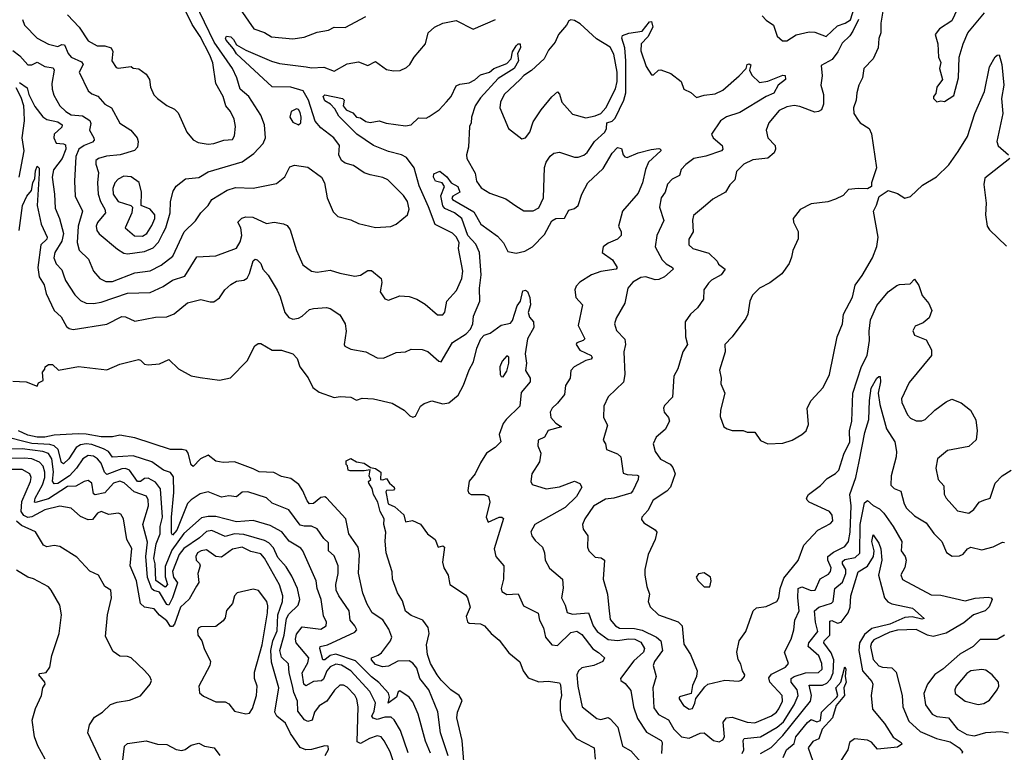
# Model space of a CAD drawing. Extents: x 1603745 to 1745082, y 385868 to 533966.
# Tile 240 of 256: x 1684201 to 1689444, y 416952 to 420854. Entities that reach past the tile are written whole.
import ezdxf

# ---------------------------------------------------------------- set-up
doc = ezdxf.new("R2010")
doc.units = 0

msp = doc.modelspace()

# ---------------------------------------------------------------- linework, layer by layer
at = {"layer": '0CON20XD'}
for points in [[(1684216.7, 420855), (1684226.3, 420825), (1684295, 420755.4), (1684355, 420724), (1684405, 420712), (1684425, 420721.5), (1684439.9, 420719.9), (1684459.2, 420675), (1684475, 420655.3), (1684530.1, 420630.1), (1684539.8, 420615), (1684518.2, 420575), (1684565.6, 420475), (1684585, 420458.5), (1684617.5, 420447.5), (1684653.7, 420403.7), (1684689.4, 420385), (1684735, 420303.1), (1684793.5, 420265), (1684826.4, 420225), (1684831.8, 420205), (1684828.9, 420175), (1684811.7, 420158.3), (1684736.2, 420135), (1684663.4, 420126.6), (1684621.2, 420115), (1684606.9, 420105), (1684607.1, 420085), (1684620.9, 420040.9), (1684614.7, 419985), (1684618.4, 419925), (1684630.7, 419885), (1684655.3, 419845), (1684658.8, 419825), (1684615.2, 419774.8), (1684608.6, 419755), (1684612.1, 419732.1), (1684624.5, 419714.5), (1684721.1, 419631.1), (1684755, 419610.9), (1684775, 419607.5), (1684865, 419619.6), (1684911, 419639), (1684940.5, 419669.5), (1684965, 419718.2), (1684978.9, 419745), (1685001.7, 419825), (1685004.1, 419885), (1685018.3, 419941.7), (1685035, 419967.5), (1685084.2, 420005.8), (1685155, 420013.8), (1685205, 420043.6), (1685385, 420097.1), (1685447.7, 420142.3), (1685497.3, 420195), (1685509.6, 420225), (1685503.8, 420295), (1685484.6, 420345), (1685421.8, 420445), (1685375.4, 420485), (1685357.2, 420545), (1685333.8, 420595), (1685236.5, 420735), (1685133.1, 420946.9)], [(1684455, 420879.4), (1684517.8, 420815), (1684565, 420741.4), (1684613.3, 420715), (1684655, 420714.2), (1684687.5, 420705), (1684697.5, 420685), (1684691.2, 420635), (1684715, 420600), (1684725, 420596.2), (1684794.1, 420604.1), (1684805, 420596.7), (1684835, 420592), (1684874.4, 420564.4), (1684892.5, 420535), (1684897.1, 420495), (1684915, 420454.2), (1684934.6, 420434.6), (1684985, 420397.5), (1685025, 420377.5), (1685045, 420358), (1685091.9, 420255), (1685125, 420213.5), (1685150.8, 420200.8), (1685205, 420191.2), (1685235.3, 420194.7), (1685287.3, 420212.7), (1685335, 420215.7), (1685345.5, 420235), (1685349.6, 420285), (1685342.7, 420325), (1685322.9, 420365), (1685297.9, 420395), (1685285.3, 420445), (1685245.5, 420515), (1685229, 420625), (1685213.2, 420665), (1685162.7, 420765), (1685119.3, 420829.3), (1685066.5, 420936.5)], [(1688808.1, 420965), (1688785.6, 420835), (1688786.7, 420785), (1688776.1, 420753.9), (1688772.3, 420705), (1688745, 420645.8), (1688696, 420595), (1688689.2, 420545), (1688670, 420505), (1688658.6, 420465), (1688655.6, 420425), (1688640, 420385), (1688642.9, 420355), (1688665, 420318.8), (1688675.7, 420305.7), (1688724.4, 420274.4), (1688736.8, 420246.8), (1688762.9, 420065), (1688736.7, 419985), (1688736.7, 419965), (1688715, 419953.3), (1688665.7, 419955.7), (1688615, 419949.4), (1688585, 419917.5), (1688545, 419898.6), (1688504.1, 419884.1), (1688415, 419873.8), (1688356.2, 419843.8), (1688320, 419795), (1688322, 419775), (1688345.6, 419725.6), (1688346.7, 419686.7), (1688318.6, 419625), (1688311.5, 419588.5), (1688298.6, 419555), (1688258.9, 419501.1), (1688195, 419452.1), (1688140.8, 419425), (1688103.9, 419386.1), (1688088.1, 419355), (1688078.2, 419285), (1688068.2, 419261.8), (1687994.5, 419165.5), (1687956, 419125), (1687958.1, 419085), (1687927, 418987), (1687935.5, 418945.5), (1687934.4, 418914.4), (1687955.6, 418865), (1687933.1, 418775), (1687931.2, 418741.2), (1687951.2, 418685), (1687967.5, 418675), (1687995, 418666), (1688054.1, 418665.9), (1688075, 418657.5), (1688115, 418656.9), (1688145, 418612.5), (1688185, 418594.2), (1688265, 418598.6), (1688315, 418614.4), (1688366, 418644), (1688388.1, 418665), (1688401.3, 418698.7), (1688393.3, 418785), (1688415.4, 418825), (1688478.5, 418895), (1688512.2, 418965), (1688554.5, 419165.5), (1688581.9, 419235), (1688587.3, 419285), (1688635, 419376), (1688650.1, 419439.9), (1688687.8, 419492.2), (1688741.5, 419585), (1688764.7, 419645.3), (1688772.1, 419695), (1688747.1, 419835), (1688763.8, 419866.2), (1688776.8, 419913.2), (1688825, 419943.8), (1688875, 419928), (1688914.4, 419904.4), (1688945, 419912.5), (1689007.7, 419972.3), (1689082.1, 420017.9), (1689148.2, 420081.8), (1689198.2, 420151.8), (1689248.3, 420231.7), (1689287.5, 420355), (1689338.4, 420471.6), (1689365, 420603.8), (1689395, 420656.2), (1689405, 420666.2), (1689416.4, 420666.4), (1689431.2, 420615), (1689441.9, 420505), (1689429.5, 420435), (1689436.2, 420355), (1689404.3, 420205), (1689411.8, 420181.8), (1689466.7, 420135)], [(1689205.6, 420935), (1689165, 420847.5), (1689098.8, 420805), (1689076.2, 420775), (1689090, 420725), (1689094.2, 420655), (1689105.9, 420625.9), (1689098.8, 420595), (1689114, 420535), (1689083.8, 420495), (1689079.3, 420460.7), (1689067.5, 420445), (1689067.5, 420435), (1689085, 420417.5), (1689105, 420422.5), (1689125, 420418.8), (1689175, 420450), (1689199.4, 420545), (1689204.2, 420654.2), (1689224.5, 420725.5), (1689250, 420785), (1689338.9, 420891.1)], [(1685375, 420910), (1685448, 420805), (1685505, 420785.7), (1685542.6, 420762.6), (1685655, 420752.2), (1685715, 420760.8), (1685785, 420787.3), (1685845, 420797.9), (1685875, 420814.5), (1685935, 420813.1), (1686045, 420872.1)], [(1688154.4, 420875), (1688175, 420851.4), (1688215.5, 420825.5), (1688235, 420766), (1688262.1, 420742.1), (1688285, 420741.1), (1688335.5, 420774.5), (1688405, 420790), (1688435, 420787.5), (1688495.3, 420764.7), (1688555, 420820.9), (1688596, 420835), (1688625, 420853.3), (1688644, 420916)], [(1684165, 420690.9), (1684201.3, 420661.3), (1684245, 420613.5), (1684265, 420613.8), (1684295, 420627.8), (1684335, 420605.4), (1684378.7, 420598.7), (1684384.3, 420585), (1684371.9, 420515), (1684373.3, 420485), (1684382.6, 420452.6), (1684414.2, 420395), (1684446.2, 420365), (1684475, 420347.9), (1684535, 420341.9), (1684575, 420316.8), (1684579.1, 420300.9), (1684573.5, 420265), (1684595.8, 420225.8), (1684597, 420213), (1684588.5, 420201.5), (1684545, 420184.3), (1684516.5, 420165), (1684499.3, 420125), (1684492.2, 419995), (1684496.9, 419915), (1684535.4, 419835), (1684512.4, 419755), (1684507, 419667), (1684517.1, 419627.1), (1684568.2, 419578.2), (1684594.4, 419515), (1684627.8, 419475), (1684660.1, 419460.1), (1684695, 419460.3), (1684815, 419505.9), (1684895, 419516.1), (1684955, 419547.5), (1685015.9, 419594.1), (1685076, 419724), (1685136.7, 419783.3), (1685165, 419825.8), (1685205.4, 419864.6), (1685225, 419895.8), (1685305, 419947.1), (1685349.4, 419960.6), (1685445, 419957.5), (1685568.8, 419981.2), (1685612.4, 420017.6), (1685640.2, 420069.8), (1685665, 420079.5), (1685735, 420068.8), (1685808.6, 420015), (1685824.2, 419985), (1685837.5, 419905), (1685870.6, 419830.6), (1685895, 419805.7), (1685965, 419788.2), (1686005, 419768.8), (1686095, 419748.2), (1686177.4, 419752.6), (1686205.4, 419764.6), (1686265.2, 419814.8), (1686275.2, 419845), (1686266.7, 419885), (1686245, 419918.2), (1686161.4, 420001.4), (1686135, 420014.1), (1686067.7, 420027.7), (1686035, 420039.4), (1685978.3, 420078.3), (1685935, 420090.6), (1685914.2, 420105), (1685901.1, 420135), (1685904.5, 420185), (1685874.5, 420225), (1685805, 420278.8), (1685775, 420313.2), (1685739, 420425), (1685711, 420475), (1685645, 420495.5), (1685545, 420496.9), (1685355, 420673.2), (1685339.8, 420699.8), (1685300.3, 420745), (1685296.8, 420755), (1685303.1, 420766.9), (1685325, 420763.2), (1685339.6, 420749.6), (1685355, 420720.5), (1685405, 420691.8), (1685542.6, 420632.6), (1685585, 420620.4), (1685726.7, 420603.3), (1685755, 420598.6), (1685821.4, 420601.4), (1685875, 420580), (1685945, 420619.3), (1686005, 420629.1), (1686055, 420610.8), (1686095, 420632), (1686155, 420589.2), (1686191.7, 420581.7), (1686226.8, 420583.2), (1686260.9, 420599.1), (1686278, 420615), (1686300.8, 420655), (1686361.5, 420725), (1686376.9, 420785), (1686410, 420815), (1686455, 420835.7), (1686525, 420849.2), (1686615.8, 420804.2), (1686735, 420855.7)], [(1684199.9, 420519.9), (1684241.8, 420491.8), (1684250.3, 420455), (1684281.3, 420391.3), (1684325, 420336), (1684345, 420323), (1684405, 420310.5), (1684426.5, 420295), (1684425, 420281.8), (1684385.4, 420245), (1684382.3, 420225), (1684396.2, 420196.2), (1684435, 420193.5), (1684445, 420186.9), (1684447, 420165), (1684427.3, 420115), (1684380.4, 420055), (1684374, 420015), (1684386.9, 419925), (1684389.8, 419849.8), (1684412.7, 419795), (1684434, 419715), (1684424.9, 419675.1), (1684389.1, 419615), (1684383.2, 419585), (1684395, 419553.1), (1684425, 419522.5), (1684435, 419496), (1684444.8, 419464.8), (1684495, 419388.9), (1684525, 419359.1), (1684555, 419343.9), (1684595, 419342), (1684635, 419349.7), (1684775, 419396.7), (1684895, 419401.4), (1684965, 419432.3), (1685015, 419467.5), (1685081.2, 419488.8), (1685145, 419591.4), (1685245, 419596.9), (1685355, 419637.8), (1685375, 419670.8), (1685383.5, 419705), (1685378.3, 419745), (1685363.5, 419775), (1685383.8, 419796.2), (1685405, 419803.8), (1685441.8, 419801.8), (1685515, 419769.3), (1685556.2, 419776.2), (1685605, 419767.1), (1685625, 419757.3), (1685640.9, 419735), (1685674.2, 419624.2), (1685708.3, 419548.3), (1685754.5, 419514.5), (1685785, 419510), (1685855, 419520.8), (1685905, 419503.3), (1685985, 419488.9), (1686015, 419494.3), (1686055, 419517.5), (1686075, 419518), (1686126, 419475), (1686128.6, 419455), (1686120.8, 419405), (1686145, 419366.7), (1686165, 419360), (1686225, 419382.5), (1686275, 419380), (1686315, 419366), (1686359.8, 419339.8), (1686425, 419282.5), (1686455, 419282), (1686464.3, 419295.7), (1686475.3, 419354.7), (1686527.4, 419412.6), (1686556.1, 419476.1), (1686560, 419515), (1686538, 419635), (1686540.8, 419665), (1686526.2, 419695), (1686505, 419716.6), (1686412.5, 419762.5), (1686377.7, 419857.7), (1686328.8, 419968.8), (1686301.4, 420065), (1686259.9, 420119.9), (1686234.8, 420134.8), (1686165, 420151.4), (1686085, 420183.9), (1685996.7, 420245), (1685900.1, 420340.1), (1685879.2, 420379.2), (1685856.2, 420405), (1685825, 420421.8), (1685816.5, 420445), (1685826.6, 420453.4), (1685920.6, 420435), (1685929.2, 420425), (1685923.6, 420395), (1685940, 420375), (1685975, 420357.5), (1685995, 420335.9), (1686015, 420331.1), (1686045, 420311.8), (1686066.9, 420306.9), (1686115, 420315.8), (1686152.6, 420302.6), (1686255, 420288.5), (1686286, 420295), (1686325, 420330.8), (1686365, 420330), (1686382, 420338), (1686435, 420373.5), (1686473.9, 420416.1), (1686499.2, 420445), (1686525, 420502.7), (1686545, 420511.5), (1686595, 420518.5), (1686625, 420534.7), (1686655, 420561.3), (1686702.5, 420575), (1686726.2, 420593.8), (1686795, 420620.5), (1686817.5, 420645), (1686825, 420682.5), (1686844.2, 420715), (1686855, 420725.4), (1686866.1, 420726.1), (1686867.5, 420705), (1686851.3, 420675), (1686856.6, 420635), (1686833.6, 420595), (1686748.1, 420541.9), (1686655, 420438.4), (1686626.5, 420395), (1686606.9, 420335), (1686605.5, 420305), (1686595.6, 420285), (1686590, 420175), (1686579.6, 420135), (1686582.5, 420115), (1686627, 420037), (1686634.2, 419994.2), (1686657.9, 419957.9), (1686705, 419930), (1686789.9, 419899.9), (1686843.5, 419863.5), (1686885.4, 419835.4), (1686935, 419835.3), (1686965, 419852.2), (1686990.8, 419905), (1686995, 420066.7), (1687004.1, 420095.9), (1687025, 420127.5), (1687045, 420143.1), (1687075, 420148.6), (1687155, 420121.5), (1687175, 420121.5), (1687205, 420132.2), (1687222.8, 420147.2), (1687262.2, 420205), (1687316.5, 420255), (1687326.5, 420275), (1687328.2, 420305), (1687355, 420313.6), (1687371.1, 420328.9), (1687417.6, 420425), (1687428, 420465), (1687428.3, 420635), (1687422.4, 420705), (1687406.5, 420755), (1687410.6, 420769.4), (1687445, 420782.8), (1687515, 420793.1), (1687555, 420843.3), (1687565, 420844.4), (1687573.2, 420815), (1687546.2, 420763.8), (1687510.4, 420725), (1687507.6, 420687.6), (1687537.3, 420605), (1687565, 420560), (1687575, 420560), (1687603.3, 420585), (1687615, 420587.5), (1687667.9, 420567.9), (1687723.3, 420525), (1687737.5, 420485), (1687775, 420466), (1687805, 420439.2), (1687845, 420451.8), (1687905, 420458.7), (1687945, 420478.2), (1688032.5, 420555), (1688070, 420595), (1688074.6, 420615), (1688085, 420620), (1688093.5, 420613.5), (1688087.3, 420585), (1688099.3, 420559.3), (1688139.6, 420519.6), (1688185, 420527.6), (1688265, 420558.9), (1688276.8, 420556.8), (1688279.4, 420535), (1688240, 420505), (1688216.4, 420463.6), (1688175, 420444.7), (1688035, 420359.5), (1687965, 420336.8), (1687933.3, 420315), (1687884.7, 420244.7), (1687893.3, 420225), (1687941.8, 420185)], [(1686875, 420220), (1686895, 420224.2), (1686917.5, 420255), (1686935, 420310), (1686977.1, 420375), (1687035, 420444.2), (1687065, 420470), (1687075, 420457.5), (1687088.2, 420415), (1687145, 420350.4), (1687215, 420331.8), (1687265, 420341.9), (1687295.3, 420355), (1687322.9, 420385), (1687374.3, 420485.7), (1687383.2, 420525), (1687382.8, 420575), (1687365, 420670), (1687345, 420707.5), (1687271.7, 420751.7), (1687185, 420831.4), (1687155, 420850), (1687135, 420854), (1687125, 420848.8), (1687112.5, 420825), (1687070, 420775), (1687052.2, 420735), (1687017.6, 420692.4), (1686992.9, 420645), (1686926.7, 420583.3), (1686885, 420557.6), (1686866.1, 420535), (1686781.6, 420455), (1686761.2, 420415), (1686757.1, 420385), (1686804.6, 420274.6), (1686875, 420220)], [(1688667.6, 420855), (1688637.6, 420792.4), (1688621.9, 420768.1), (1688580.4, 420729.6), (1688557, 420683), (1688527, 420643), (1688469.4, 420610.6), (1688474.1, 420555), (1688467.3, 420505), (1688481.4, 420455), (1688481.5, 420405), (1688470, 420375), (1688455, 420364.7), (1688435, 420361.8), (1688355, 420392.1), (1688325, 420396.7), (1688285, 420389.6), (1688245, 420369.7), (1688189.6, 420305), (1688175.4, 420265), (1688184.4, 420225), (1688224.5, 420185), (1688226.2, 420165), (1688217.9, 420145), (1688185, 420117.5), (1688105, 420107), (1688056.5, 420085), (1688017.8, 420045), (1688008.3, 420001.7), (1687982.9, 419975), (1687960, 419935), (1687891.9, 419898.1), (1687852.5, 419865), (1687788.7, 419811.3), (1687783.1, 419786.9), (1687786.7, 419725), (1687763.6, 419685), (1687764.5, 419655), (1687786, 419635), (1687870, 419610), (1687915, 419567.5), (1687922, 419552), (1687956.7, 419525), (1687936.7, 419495), (1687885, 419466.9), (1687868.6, 419451.4), (1687844.4, 419415), (1687841.4, 419365), (1687810.3, 419319.7), (1687772.5, 419285), (1687744.2, 419245), (1687745.5, 419165), (1687757.5, 419125), (1687731.8, 419085), (1687704.6, 418995.4), (1687683.8, 418956.2), (1687676.2, 418843.8), (1687635, 418800), (1687629.4, 418785), (1687633.3, 418763.3), (1687655.6, 418735), (1687660.6, 418715), (1687638.3, 418671.7), (1687589.7, 418630.3), (1687574.4, 418595), (1687584.4, 418555), (1687613.2, 418513.2), (1687665, 418486.7), (1687679.6, 418469.6), (1687691.4, 418435), (1687665.7, 418365), (1687647.2, 418342.8), (1687574, 418295), (1687545, 418240), (1687514, 418205), (1687512.7, 418192.7), (1687523.8, 418175), (1687585, 418137.5), (1687594, 418125), (1687585.4, 418084.6), (1687547.1, 418005), (1687529.1, 417925), (1687529.6, 417895), (1687540.4, 417835), (1687555.4, 417795), (1687547.9, 417755), (1687557.4, 417727.4), (1687603.3, 417683.3), (1687706.8, 417646.8), (1687729.1, 417625), (1687737.9, 417527.9), (1687773, 417473), (1687808.8, 417385), (1687804, 417355), (1687783, 417307), (1687776.7, 417265), (1687720.5, 417249.5), (1687712.5, 417245), (1687713.3, 417236.7), (1687735, 417201.9), (1687765, 417180.8), (1687783.9, 417186.1), (1687795.7, 417214.3), (1687801.4, 417238.6), (1687848.9, 417301.1), (1687865.5, 417314.5), (1687955, 417335.7), (1688028.9, 417331.1), (1688044.2, 417335.8), (1688060, 417355), (1688062.5, 417365), (1688050, 417385), (1688041.7, 417421.7), (1688026.1, 417446.1), (1688020, 417485), (1688031.4, 417545), (1688066.9, 417595), (1688105.8, 417705), (1688125, 417720.8), (1688175, 417729.2), (1688232.5, 417755), (1688242.9, 417775), (1688250.8, 417825), (1688270.1, 417879.9), (1688346.4, 417973.6), (1688376.7, 418055), (1688451.2, 418135), (1688518.7, 418171.3), (1688530, 418185), (1688526.7, 418215), (1688512.5, 418235), (1688405, 418284.4), (1688394.2, 418295), (1688390.8, 418305), (1688402, 418325), (1688465, 418373.9), (1688500.2, 418409.8), (1688545, 418436.5), (1688563.3, 418455), (1688589.3, 418540.7), (1688621.1, 418605), (1688618.8, 418665), (1688632.7, 418715), (1688636.6, 418865), (1688683.8, 419006.2), (1688712.9, 419065), (1688725.2, 419145), (1688723.9, 419195), (1688731.6, 419255), (1688765, 419332.5), (1688825, 419404.4), (1688871.7, 419438.3), (1688885.5, 419444.5), (1688942.3, 419447.7), (1688965, 419472.5), (1688988.2, 419438.2), (1689006.5, 419385), (1689042.8, 419342.8), (1689058.1, 419305), (1689043.4, 419266.6), (1689011.2, 419238.8), (1688968.3, 419221.7), (1688956.7, 419196.7)], [(1684197.5, 420015), (1684225.6, 420155), (1684214.8, 420225), (1684226, 420316), (1684224.9, 420365.1), (1684223.9, 420395), (1684209.6, 420439.6), (1684182.1, 420492.1)], [(1685685, 420293.5), (1685698.8, 420305), (1685700.6, 420335), (1685695, 420360.8), (1685685, 420375.6), (1685675, 420378.9), (1685647.5, 420365), (1685639.4, 420335), (1685655, 420308.6), (1685685, 420293.5)], [(1684199, 419731), (1684215.7, 419865), (1684239.4, 419915), (1684263.8, 419945), (1684270.9, 419985), (1684282.1, 420007.9), (1684285, 420050), (1684295, 420073.8), (1684304.1, 420064.1), (1684305.3, 420035.3), (1684293.3, 419865), (1684315.8, 419765), (1684348.2, 419695), (1684345.2, 419684.8), (1684313.1, 419655), (1684297, 419535), (1684304.3, 419485), (1684331.7, 419441.7), (1684341.7, 419395), (1684385, 419304.4), (1684422.1, 419272.1), (1684450.2, 419220.2), (1684465, 419208.6), (1684485, 419204.3), (1684665, 419232.7), (1684745, 419273.2), (1684765, 419271.2), (1684815, 419248.5), (1684925, 419270.5), (1684985, 419271.2), (1685023, 419287), (1685095, 419346.9), (1685165, 419364.4), (1685215, 419350.6), (1685235, 419351.9), (1685265, 419372.9), (1685293.6, 419415), (1685325, 419442.9), (1685355, 419461.9), (1685395, 419467.5), (1685412, 419478), (1685425, 419502.5), (1685445, 419570.5), (1685455, 419579.5), (1685465.2, 419575.2), (1685485.3, 419555), (1685496.2, 419526.2), (1685525, 419494), (1685572.9, 419412.9), (1685588.8, 419378.8), (1685612.9, 419295), (1685635, 419267.8), (1685655, 419259.6), (1685686.2, 419265), (1685705.7, 419275), (1685745, 419310.8), (1685765, 419316.2), (1685835, 419321.4), (1685855, 419315.8), (1685905, 419282), (1685934, 419235), (1685939.4, 419195), (1685928.8, 419125), (1685932.5, 419115), (1685965, 419099.2), (1686045, 419085.7), (1686103.8, 419053.8), (1686137.8, 419052.2), (1686205, 419081.4), (1686255, 419084.2), (1686285, 419099.2), (1686345, 419098), (1686375, 419086.2), (1686433.3, 419035), (1686445, 419031.2), (1686506.1, 419135), (1686578.6, 419181.4), (1686602.1, 419205), (1686613.9, 419235), (1686617.8, 419275), (1686651.6, 419355), (1686649.2, 419425), (1686658.1, 419495), (1686649, 419615), (1686629.1, 419659.1), (1686587.7, 419705), (1686555, 419794.5), (1686516.5, 419825), (1686465, 419849.2), (1686453.6, 419863.6), (1686444.1, 419915.9), (1686463.8, 419965), (1686450, 419985), (1686414.3, 419994.3), (1686404.2, 420015), (1686405.9, 420034.1), (1686437.7, 420047.7), (1686475, 420017.8), (1686498.5, 419985), (1686534.8, 419965), (1686545.2, 419934.8), (1686507.8, 419915), (1686501.5, 419905), (1686505, 419896.2), (1686620.1, 419830.1), (1686656, 419765), (1686745, 419701.8), (1686777.5, 419665), (1686800.3, 419620.3), (1686845, 419611.2), (1686890.6, 419620.6), (1686932.2, 419645), (1686995, 419710.6), (1687035, 419783.5), (1687055, 419795.4), (1687102.5, 419797.5), (1687125, 419839.2), (1687155, 419848.9), (1687174.7, 419865.3), (1687194.2, 419925), (1687226.8, 419985), (1687308.7, 420061.3), (1687355, 420143.8), (1687385, 420173.3), (1687405, 420167.5), (1687414.2, 420134.2), (1687423.1, 420123.1), (1687435, 420120), (1687495, 420144.5), (1687562.7, 420162.7), (1687605, 420167.8), (1687613.3, 420165), (1687614.2, 420155), (1687550, 420095), (1687533, 420057), (1687517.3, 419985), (1687495, 419930.5), (1687410.3, 419835), (1687388.8, 419755), (1687403.9, 419723.9), (1687403.8, 419705), (1687384.8, 419685.2), (1687335, 419664.7), (1687307.1, 419645), (1687303.1, 419615), (1687358, 419575), (1687382, 419535), (1687376.7, 419525), (1687295, 419512.5), (1687245.6, 419494.4), (1687183.6, 419456.4), (1687164.8, 419435.2), (1687157.2, 419415), (1687162.7, 419375), (1687197.8, 419335), (1687174.5, 419224.5), (1687210.8, 419155), (1687201.9, 419145), (1687167.4, 419132.6), (1687163.5, 419125), (1687183.4, 419093.4), (1687244.2, 419065), (1687250, 419055), (1687243.5, 419046.5), (1687215, 419039.1), (1687152.9, 419005), (1687135.6, 418985), (1687132.2, 418945), (1687107.8, 418905), (1687101.7, 418858.3), (1687065, 418810.8), (1687036, 418785), (1687025.5, 418764.5), (1687028.9, 418735), (1687055, 418705.4), (1687085.5, 418685), (1687015, 418665.4), (1686995, 418631.1), (1686962.5, 418615), (1686960.6, 418585), (1686976.7, 418545), (1686969.3, 418499.3), (1686928.8, 418435), (1686922, 418395), (1686929.2, 418379.2), (1687005, 418355.4), (1687075, 418366.7), (1687155, 418395.5), (1687184.1, 418384.1), (1687193.8, 418365), (1687165.5, 418315), (1687105, 418256), (1686944, 418165), (1686923.4, 418126.6), (1686928.6, 418105), (1686945, 418080), (1686984.6, 418044.6), (1686995.5, 418015), (1686999.4, 417975), (1687022.4, 417932.4), (1687090.5, 417875), (1687094.6, 417825.4), (1687086.7, 417775), (1687105.8, 417735.8), (1687116.2, 417696.2), (1687145, 417687), (1687230.6, 417695), (1687255.2, 417625), (1687276.1, 417595), (1687335, 417553.5), (1687385, 417547.6), (1687445, 417556.9), (1687476.7, 417555), (1687508.2, 417538.2), (1687528.2, 417505), (1687522.5, 417485), (1687471.5, 417438.5), (1687400, 417345), (1687401.2, 417335), (1687425, 417318), (1687455, 417281.2), (1687470, 417195), (1687491.2, 417131.2), (1687539.2, 417059.2), (1687616.9, 417015), (1687621.5, 417005), (1687617.9, 416945)], [(1687941.8, 420185), (1687945.6, 420165), (1687937.1, 420155), (1687855, 420127), (1687790, 420115), (1687747.3, 420082.7), (1687723.8, 420056.2), (1687714.2, 420025), (1687675, 420005.6), (1687651.1, 419978.9), (1687638.5, 419935), (1687617.1, 419905), (1687607.5, 419855), (1687631.6, 419785), (1687592.9, 419705), (1687585.5, 419645), (1687622.8, 419575), (1687644, 419554), (1687676.9, 419535), (1687680, 419525), (1687635.2, 419484.8), (1687605, 419471), (1687585, 419469), (1687535, 419484.5), (1687508.1, 419481.9), (1687465, 419455.4), (1687439.5, 419425), (1687423.8, 419345), (1687377.5, 419265), (1687369.1, 419235), (1687379.2, 419199.2), (1687422.9, 419152.9), (1687426, 419125), (1687418, 419085), (1687423.3, 418965), (1687416, 418924), (1687334.7, 418845.3), (1687311.1, 418795), (1687308.9, 418735), (1687331.8, 418695), (1687308.6, 418615), (1687320.6, 418595), (1687325.7, 418565), (1687385, 418541.5), (1687401.5, 418525), (1687415, 418438), (1687435, 418430.8), (1687488.4, 418428.4), (1687495.4, 418425), (1687494.3, 418405), (1687466.1, 418343.9), (1687455, 418332.7), (1687365, 418305.8), (1687320.1, 418299.9), (1687256.9, 418263.1), (1687209.6, 418195), (1687198.5, 418165), (1687200.8, 418140.8), (1687225.4, 418105), (1687225.3, 418045.3), (1687231.9, 418025), (1687265, 417990.5), (1687297.9, 417987.9), (1687315.6, 417975.6), (1687307.1, 417875), (1687331.4, 417795), (1687337.8, 417722.2), (1687345, 417660), (1687373.1, 417625), (1687395, 417613.6), (1687475, 417611.7), (1687515, 417602.3), (1687591.2, 417565), (1687614.3, 417545), (1687624, 417495), (1687580.8, 417435), (1687573.6, 417415), (1687590.4, 417355), (1687571.6, 417295), (1687578.2, 417188.2), (1687603, 417153), (1687655, 417124.4), (1687684, 417075), (1687725, 417034.2), (1687765, 417027.2), (1687825, 417053.5), (1687845, 417056.4), (1687895, 417015.4), (1687925, 417008.2), (1687945, 417018.2), (1687954.7, 417035), (1687946.9, 417113.1), (1687965, 417134.8), (1687995, 417139.4), (1688075, 417113.1), (1688115, 417109.6), (1688205, 417145.3), (1688230.9, 417165), (1688243.3, 417183.3), (1688261.9, 417225), (1688261.4, 417255), (1688195.7, 417325), (1688190.6, 417349.4), (1688205, 417367.4), (1688279.2, 417405), (1688295.5, 417425), (1688274.2, 417485), (1688309.5, 417555), (1688323.9, 417605), (1688328.4, 417655), (1688350.9, 417705), (1688344.1, 417775), (1688346.4, 417825), (1688365, 417834), (1688415.4, 417814.6), (1688436.7, 417815), (1688464.1, 417875.9), (1688508.4, 417901.6), (1688518.9, 417915), (1688522.2, 417935), (1688503.5, 417975), (1688504.8, 417995), (1688535, 418018.2), (1688595, 418048.5), (1688615, 418075.6), (1688623.7, 418125), (1688629.2, 418265), (1688621.8, 418325), (1688652.9, 418415), (1688671.3, 418501.3), (1688701.3, 418655), (1688721.6, 418725), (1688725.3, 418825), (1688735, 418891.2), (1688765, 418944.4), (1688775, 418954.2), (1688783.3, 418953.3), (1688784, 418925), (1688772.8, 418865), (1688781.6, 418805), (1688816.7, 418675), (1688860.4, 418605), (1688869.2, 418555), (1688867.1, 418525), (1688840.8, 418425), (1688839.5, 418375), (1688857.8, 418357.8), (1688893.4, 418343.4), (1688910.6, 418275), (1688922.2, 418252.2), (1688965, 418211.8), (1689027.1, 418175), (1689067.9, 418117.9), (1689111.2, 418075), (1689136.4, 418016.4), (1689165.9, 417995.9), (1689205, 417998.6), (1689225, 418007.5), (1689247.5, 418035), (1689265, 418044.2), (1689325, 418030), (1689385, 418045.7), (1689435, 418070.8), (1689445, 418070)], [(1689473.3, 420115), (1689340.3, 420009.7), (1689334.2, 419975.8), (1689346.8, 419876.8), (1689344.3, 419815), (1689352, 419755), (1689364.1, 419734.1), (1689455, 419647.5)], [(1684855, 419701.2), (1684877.5, 419715), (1684905, 419758.2), (1684921.1, 419795), (1684920.7, 419815), (1684895, 419844.7), (1684847.5, 419865), (1684850, 419935), (1684837.8, 419987.8), (1684795, 420017.9), (1684755, 420020.8), (1684725, 420004.2), (1684707.8, 419985), (1684697.5, 419955), (1684699.5, 419925), (1684725, 419885.3), (1684793.3, 419865), (1684802.5, 419855), (1684799.1, 419825), (1684763.3, 419745), (1684813.1, 419703.1), (1684855, 419701.2)], [(1684165, 418929.4), (1684235, 418926), (1684295, 418902.5), (1684300.7, 418919.3), (1684326.9, 418933.1), (1684322.9, 418977.1), (1684335, 418992.5), (1684336.7, 419005), (1684355, 419017.5), (1684375, 419018), (1684408, 418988), (1684515, 419006.5), (1684665, 418988.8), (1684735, 419019.2), (1684833.6, 419043.6), (1684845, 419040), (1684865, 419018.8), (1684885, 419015.7), (1684945, 419021.4), (1684995, 419043.8), (1685046.2, 418995), (1685115, 418956.9), (1685162.4, 418947.6), (1685265, 418933.6), (1685323.3, 418946.7), (1685412.3, 419037.7), (1685452.9, 419117.1), (1685471.2, 419128.8), (1685485, 419130), (1685545, 419094), (1685595, 419094), (1685655, 419073.8), (1685678.7, 419048.7), (1685693.5, 419005), (1685737.4, 418947.4), (1685761.9, 418895), (1685795, 418870.5), (1685875, 418841.1), (1685907, 418847), (1685965, 418842.9), (1685995, 418827.5), (1686025, 418838), (1686085.5, 418835.5), (1686185, 418812.3), (1686248.6, 418775), (1686278, 418745), (1686295, 418737.5), (1686307.8, 418742.2), (1686335.6, 418795), (1686355, 418810.6), (1686395, 418824.4), (1686455, 418808.9), (1686486.3, 418813.7), (1686536.1, 418853.9), (1686565, 418907.1), (1686595, 418988.8), (1686617.7, 419032.3), (1686634.8, 419105), (1686656.5, 419155), (1686675, 419174.4), (1686706.7, 419185), (1686765, 419228), (1686815, 419237.5), (1686825, 419252.5), (1686849.7, 419330.3), (1686867.4, 419355), (1686880.5, 419409.5), (1686895, 419412.7), (1686905, 419406.4), (1686917.8, 419375), (1686921.1, 419335), (1686908.1, 419295), (1686915, 419270), (1686936.7, 419245), (1686938, 419215), (1686904.4, 419155), (1686892, 419075), (1686900.5, 419025), (1686893.6, 418985), (1686918.9, 418945), (1686918.8, 418925), (1686871.7, 418868.3), (1686863.3, 418795), (1686790.6, 418725), (1686775, 418702.5), (1686754.6, 418645), (1686762.5, 418605), (1686732.1, 418575), (1686686.9, 418545), (1686655, 418494.4), (1686626.5, 418435), (1686594.1, 418395.9), (1686587.1, 418347.1), (1686593, 418333), (1686605, 418325.6), (1686675, 418325.4), (1686698.1, 418315), (1686704.6, 418285), (1686685.5, 418205), (1686695, 418178), (1686755, 418204.4), (1686767.5, 418205), (1686776.9, 418196.9), (1686728, 418035), (1686737.1, 417995), (1686778.9, 417945), (1686777.5, 417875), (1686764.3, 417825), (1686769.1, 417809.1), (1686795, 417791.9), (1686855, 417795.7), (1686882.9, 417732.9), (1686962.6, 417692.6), (1686969.2, 417655), (1686990.4, 417615), (1687000.5, 417565), (1687035, 417524.4), (1687065, 417520.5), (1687135, 417589.7), (1687167, 417597), (1687195, 417579.2), (1687252.9, 417502.9), (1687283.1, 417483.1), (1687315.7, 417455), (1687305.7, 417435), (1687258.6, 417415), (1687195, 417401), (1687176.5, 417385), (1687168, 417365), (1687173, 417305), (1687195.4, 417195), (1687275, 417131.5), (1687295, 417126.4), (1687335, 417137.3), (1687345, 417130.6), (1687386.5, 417086.5), (1687410.8, 416985), (1687455, 416959.5), (1687537.1, 416867.1)], [(1688956.7, 419196.7), (1688965, 419173.3), (1689028.3, 419148.3), (1689056.4, 419096.4), (1689056.2, 419065), (1688937.4, 418922.6), (1688895.6, 418835), (1688897.5, 418815), (1688928.7, 418748.7), (1688945, 418732.5), (1688975, 418717.5), (1689005, 418718), (1689022.5, 418725), (1689073.3, 418775), (1689135, 418818.8), (1689165, 418832.5), (1689213.6, 418813.6), (1689263.3, 418775), (1689293, 418723), (1689300, 418665), (1689293.6, 418616.4), (1689255, 418581.2), (1689141.2, 418558.8), (1689088.8, 418515), (1689080, 418465), (1689092, 418405), (1689121.7, 418371.7), (1689123.8, 418326.2), (1689133.8, 418305), (1689195, 418238.6), (1689255, 418226), (1689282, 418245), (1689309.2, 418285), (1689334.4, 418294.4), (1689368, 418305), (1689395, 418386.2), (1689432.5, 418425), (1689480, 418455)], [(1686775, 418952.7), (1686795, 418981.8), (1686806.4, 419025), (1686806.1, 419056.1), (1686795, 419063.5), (1686770, 419035), (1686757.7, 419005), (1686759.2, 418965), (1686765, 418953.1), (1686775, 418952.7)], [(1684905, 418498.8), (1684805, 418531.8), (1684695, 418523.3), (1684673.4, 418553.4), (1684648.1, 418568.1), (1684585, 418591), (1684555, 418595.1), (1684525, 418588.9), (1684501.2, 418575), (1684462.5, 418515), (1684435, 418488.7), (1684424.4, 418495), (1684406, 418565), (1684384.5, 418584.5), (1684361.1, 418591.1), (1684265, 418596.8), (1684105, 418638.1)], [(1686483.1, 416933.1), (1686441.2, 417055), (1686427.3, 417167.3), (1686380, 417285), (1686331.6, 417345), (1686315, 417400.5), (1686295, 417427.1), (1686275, 417438.6), (1686215, 417436.5), (1686165, 417410), (1686132.3, 417407.7), (1686095, 417419.2), (1686074.4, 417445), (1686073.8, 417455), (1686110.5, 417469.5), (1686127.4, 417482.6), (1686175.8, 417545), (1686181.9, 417565), (1686167.1, 417607.1), (1686135, 417656.9), (1686077.5, 417695), (1686050.5, 417740.5), (1686028.7, 417798.7), (1686005.3, 417905.3), (1686010, 418005), (1686003.8, 418045), (1685953.6, 418115), (1685938.1, 418195), (1685835, 418306.9), (1685825, 418312.5), (1685805, 418309.3), (1685765, 418277.9), (1685745, 418276.2), (1685731.2, 418291.2), (1685709.5, 418345), (1685687.8, 418377.8), (1685645, 418410.5), (1685595, 418420.7), (1685555, 418442.5), (1685475.5, 418445.5), (1685445, 418462.7), (1685345, 418498.8), (1685285, 418495.5), (1685245, 418503.1), (1685205, 418534.3), (1685163.3, 418515), (1685124.4, 418474.4), (1685113.6, 418483.6), (1685098.9, 418545), (1685089, 418559), (1685065.7, 418565.7), (1685004.2, 418564.2), (1684815, 418626.1), (1684735, 418640.4), (1684695, 418632.1), (1684635, 418632.8), (1684555, 418647.3), (1684511.9, 418648.1), (1684385, 418641.2), (1684335, 418630.3), (1684295, 418631.4), (1684245, 418641.4), (1684195, 418664.1)], [(1685596.1, 418126.1), (1685535, 418160.9), (1685445, 418186.7), (1685355, 418180.3), (1685245, 418207.8), (1685205, 418208.7), (1685168.8, 418201.2), (1685075, 418116.7), (1685011.3, 418028.7), (1684975, 417941.5), (1684975.9, 417885.9), (1684987.4, 417845), (1684975, 417832), (1684926.4, 417866.4), (1684922.5, 417955), (1684915.5, 417985), (1684927.7, 418062.3), (1684949.7, 418115), (1684949.2, 418155), (1684960.8, 418205), (1684951.3, 418355), (1684925, 418391.4), (1684885, 418412.7), (1684865, 418410.7), (1684845, 418394), (1684828.5, 418395), (1684785, 418454.3), (1684765, 418463.1), (1684745, 418461.4), (1684665, 418432.1), (1684653.4, 418443.4), (1684635, 418491.8), (1684615.2, 418515), (1684595, 418528.8), (1684565, 418533), (1684537.6, 418515), (1684503.1, 418465), (1684466, 418425), (1684405, 418383.3), (1684385, 418381.6), (1684375.4, 418395.4), (1684380.3, 418445), (1684371.9, 418515), (1684355, 418543.4), (1684325, 418553.4), (1684215, 418568.3), (1684155, 418566.9)], [(1686191.7, 416901.7), (1686174.4, 416955), (1686142.3, 417012.3), (1686125, 417034.7), (1686105, 417039.8), (1686063.7, 417026.3), (1686015, 416998.5), (1685998.5, 417008.5), (1686003.8, 417193.8), (1685995.8, 417235), (1685985, 417256.1), (1685945, 417299.4), (1685925, 417310), (1685905, 417308.7), (1685877.7, 417282.3), (1685836.4, 417225), (1685795, 417199.5), (1685770, 417165), (1685757.7, 417122.3), (1685735, 417115.2), (1685718.3, 417125), (1685681.6, 417171.6), (1685679.6, 417225), (1685660.1, 417270.1), (1685653.3, 417306.7), (1685635.7, 417375), (1685632.7, 417422.7), (1685595, 417458), (1685585.5, 417495), (1685609.7, 417575), (1685621.2, 417665), (1685635, 417688.4), (1685683.5, 417735), (1685691.9, 417765), (1685680.5, 417825), (1685650.4, 417890.4), (1685620, 417940), (1685575, 417990.3), (1685551.8, 418041.8), (1685528.5, 418068.5), (1685505, 418080.5), (1685395, 418112.4), (1685345.1, 418114.9), (1685295, 418101.9), (1685225, 418132.6), (1685195, 418127.2), (1685159, 418095), (1685075, 418036.7), (1685049.9, 418005), (1685015.5, 417915), (1685020.5, 417885), (1685041.2, 417855), (1685014.7, 417775.3), (1684995, 417736.3), (1684985, 417739.8), (1684945, 417805.6), (1684915, 417813.4), (1684905, 417822.2), (1684882.5, 417882.5), (1684873.2, 417995), (1684881.3, 418071.3), (1684857.6, 418165), (1684887.3, 418265), (1684885.9, 418295.9), (1684875.5, 418315.5), (1684809.9, 418339.9), (1684758, 418388), (1684735, 418396.3), (1684701.4, 418385), (1684655.2, 418334.8), (1684603.3, 418323.3), (1684595, 418329.2), (1684585, 418385.6), (1684565, 418399.1), (1684545, 418394.3), (1684500.5, 418369.5), (1684455, 418367.2), (1684355, 418302), (1684285, 418282.1), (1684280.4, 418285), (1684283, 418305), (1684323, 418377), (1684335.3, 418415), (1684335, 418444.2), (1684325.6, 418475.6), (1684307.1, 418497.1), (1684265, 418514.6), (1684225, 418519.5), (1684145, 418517.3)], [(1686388.1, 416948.1), (1686361.5, 417011.5), (1686323.7, 417155), (1686295, 417221.1), (1686275.2, 417245.2), (1686225, 417280), (1686215.7, 417274.3), (1686207.8, 417245), (1686163.7, 417213.7), (1686171, 417245), (1686165, 417267.4), (1686114.1, 417324.1), (1686074.5, 417354.5), (1685988.4, 417438.4), (1685885, 417474), (1685855, 417468.3), (1685825, 417444.3), (1685815, 417444.3), (1685799.1, 417505), (1685801.8, 417515), (1685840, 417525), (1685985, 417591.4), (1685995.6, 417604.4), (1685986.5, 417625), (1685961.3, 417655), (1685954.6, 417705), (1685900, 417785), (1685886.5, 417815), (1685883.8, 417845), (1685896.8, 417905), (1685897.6, 417945), (1685875, 417998.6), (1685846.2, 418025), (1685845, 418067.5), (1685820.7, 418090.7), (1685785, 418141.5), (1685755, 418157.2), (1685715, 418156.1), (1685695, 418161.9), (1685635, 418243.5), (1685545, 418278.9), (1685515, 418306.8), (1685415, 418338.8), (1685385, 418338), (1685355, 418312.7), (1685315, 418317.5), (1685275, 418311.6), (1685205, 418338.9), (1685161.4, 418328.6), (1685115, 418297.4), (1685095, 418276.6), (1685037, 418135), (1685015, 418108.5), (1685009.5, 418119.5), (1685009.3, 418205), (1685022.4, 418335), (1685019.5, 418419.5), (1685005, 418441.8), (1684966.9, 418455), (1684905, 418498.8)], [(1686573.9, 416813.9), (1686557.6, 417015), (1686529.6, 417135), (1686531.5, 417165), (1686557.6, 417227.6), (1686541.5, 417255), (1686496.9, 417285), (1686445, 417336.6), (1686424.6, 417365.4), (1686388.5, 417425), (1686372.4, 417472.4), (1686366.5, 417525), (1686380.8, 417585), (1686376.8, 417616.8), (1686348, 417655), (1686285, 417680.8), (1686255, 417704.3), (1686239.4, 417759.4), (1686212, 417802), (1686185.3, 417875), (1686183.7, 417913.7), (1686152.2, 418015), (1686146.8, 418076.8), (1686150, 418125), (1686140, 418165), (1686142.5, 418195), (1686120, 418235), (1686108.9, 418285), (1686084.6, 418325), (1686077.8, 418357.8), (1686060, 418385), (1686057.5, 418395), (1686070, 418405), (1686062.5, 418425), (1686067, 418457), (1686035, 418450.6), (1685961.4, 418451.4), (1685950, 418455), (1685947, 418477), (1685940, 418485), (1685940, 418505), (1685965, 418516.7), (1685995, 418500), (1686035, 418492.5), (1686069.3, 418469.3), (1686095, 418463.8), (1686118.3, 418448.3), (1686123.3, 418443.3), (1686122.5, 418405), (1686135, 418403.3), (1686155, 418411.2), (1686170, 418385), (1686195.6, 418365), (1686197.5, 418355), (1686191.4, 418348.6), (1686155, 418346.2), (1686150, 418340), (1686163.3, 418275), (1686198.8, 418258.8), (1686247.1, 418217.1), (1686255, 418180), (1686293, 418187), (1686335, 418167.5), (1686373.3, 418115), (1686413.3, 418085), (1686430, 418045), (1686455, 418052.5), (1686462.5, 418045), (1686452, 417965), (1686459.2, 417935), (1686482.5, 417895), (1686491.2, 417845), (1686575, 417790), (1686585.7, 417775), (1686599.4, 417725), (1686579.2, 417675), (1686585, 417647.5), (1686595, 417640.5), (1686655, 417636.4), (1686676.2, 417625), (1686710.8, 417585), (1686755, 417549.2), (1686805, 417481.2), (1686865, 417433.3), (1686882.5, 417385), (1686909.2, 417349.2), (1686965, 417326.9), (1687015, 417330.9), (1687075, 417322.5), (1687081.2, 417311.2), (1687086.1, 417255), (1687078.2, 417225), (1687078.1, 417175), (1687090.3, 417125), (1687164, 417025), (1687260.5, 416975), (1687264.5, 416915)], [(1685675.3, 417005.3), (1685642.6, 417052.6), (1685616.5, 417106.5), (1685570.5, 417145), (1685559.6, 417165), (1685581.4, 417295), (1685542.7, 417432.7), (1685539, 417495), (1685549.4, 417545), (1685571.7, 417598.3), (1685575.8, 417685), (1685600, 417755), (1685603, 417785), (1685584.6, 417844.6), (1685505, 417986.2), (1685485, 418008.5), (1685432.1, 418022.1), (1685385, 418044.7), (1685335, 418034.7), (1685275, 417990.8), (1685245, 417995.7), (1685195, 418030.5), (1685168.1, 418025), (1685148.5, 418015), (1685138.2, 417995), (1685140.8, 417975), (1685158.2, 417958.2), (1685161.9, 417945), (1685150, 417905), (1685154.3, 417855.7), (1685143, 417837), (1685103, 417767), (1685057, 417725), (1685025, 417634.6), (1685015, 417621.3), (1685005, 417621.8), (1684985, 417651.9), (1684945, 417682.2), (1684916.8, 417716.8), (1684864.8, 417724.8), (1684844.4, 417744.4), (1684823.8, 417865), (1684789.2, 417945), (1684798.3, 418038.3), (1684771.9, 418085), (1684754.6, 418195), (1684740, 418220), (1684725, 418225.5), (1684675, 418218.8), (1684635, 418235.4), (1684615, 418225.4), (1684588.3, 418191.7), (1684565, 418189.6), (1684525, 418208.2), (1684475, 418252.3), (1684415, 418262.7), (1684335, 418242.6), (1684265, 418206.6), (1684245, 418202.6), (1684222.6, 418212.6), (1684208.5, 418235), (1684211.7, 418288.3), (1684258.9, 418395), (1684262.1, 418415), (1684255.3, 418435), (1684215, 418457.9), (1684135, 418459)], [(1688048.2, 416945), (1688056.1, 416965), (1688052.6, 417015), (1688058.5, 417025), (1688145, 417034.4), (1688235, 417086.2), (1688268.3, 417115), (1688325.1, 417204.9), (1688346.3, 417255), (1688340.5, 417285), (1688308.3, 417325), (1688309.2, 417345), (1688325, 417355.9), (1688385, 417375.2), (1688455, 417376.7), (1688473.2, 417395), (1688472.5, 417425), (1688456.3, 417465), (1688398.8, 417515), (1688402.3, 417535), (1688451.6, 417595), (1688437.7, 417645), (1688432.5, 417705), (1688455.5, 417725), (1688523.9, 417746.1), (1688533.2, 417755), (1688542.2, 417825), (1688581.8, 417858.2), (1688600.6, 417905), (1688600, 417925), (1688582.3, 417955), (1688581.7, 417968.3), (1688595, 417978.6), (1688650.3, 417989.7), (1688675, 418013.5), (1688675.8, 418165), (1688699.2, 418280.8), (1688715, 418292.3), (1688745, 418266.4), (1688779.3, 418249.3), (1688802.6, 418225), (1688852.1, 418155), (1688897.5, 418075), (1688893.8, 418025), (1688915.7, 417995), (1688921.5, 417975), (1688913.8, 417936.2), (1688892, 417898), (1688901.8, 417871.8), (1689055, 417790.3), (1689105, 417789.1), (1689235, 417758.8), (1689287.8, 417772.2), (1689357.4, 417777.4), (1689374.2, 417774.2), (1689379.2, 417765), (1689364, 417726), (1689341.1, 417705), (1689279.6, 417685), (1689228, 417642), (1689135, 417586.7), (1689065, 417568.5), (1689035, 417575.9), (1688975, 417605.6), (1688875, 417602.9), (1688835, 417592), (1688748.6, 417551.4), (1688736.4, 417535), (1688731.6, 417515), (1688745, 417446.9), (1688775, 417412.2), (1688795, 417404.8), (1688845, 417402.1), (1688868.8, 417378.8), (1688900.4, 417255), (1688903.2, 417195), (1688935, 417116.9), (1688995, 417062.8), (1689083.3, 417025), (1689155, 417007.9), (1689204.1, 416975), (1689221.1, 416955), (1689218.5, 416945)], [(1684634.4, 416905), (1684563.3, 417055), (1684572.3, 417097.7), (1684600.2, 417139.8), (1684641.2, 417165), (1684685, 417206.7), (1684720.9, 417219.1), (1684785, 417228.8), (1684845, 417252.5), (1684895.4, 417314.6), (1684902.2, 417335), (1684893.3, 417355), (1684865, 417388.1), (1684795, 417455.5), (1684775, 417463.1), (1684735, 417463.3), (1684698.6, 417488.6), (1684658.3, 417568.3), (1684668.2, 417685), (1684690, 417775), (1684685.8, 417815), (1684653.8, 417835), (1684621.2, 417895), (1684575, 417917.1), (1684505, 417990.6), (1684415, 418048.5), (1684385, 418053.6), (1684345, 418046.4), (1684328.6, 418055), (1684285, 418126.4), (1684209.9, 418159.9), (1684183.5, 418183.5)], [(1686269, 416949), (1686228, 417068), (1686194.6, 417125), (1686179, 417139), (1686145, 417139.2), (1686105, 417126.9), (1686083, 417133), (1686075.3, 417145), (1686088.3, 417171.7), (1686095.2, 417215), (1686064.8, 417275), (1685965, 417386), (1685915, 417415.2), (1685885, 417420.5), (1685855, 417406.7), (1685837.3, 417385), (1685818.6, 417341.4), (1685807.9, 417332.1), (1685765, 417329.4), (1685725, 417306.5), (1685713.4, 417315), (1685704.7, 417375), (1685735, 417428.5), (1685740.2, 417455), (1685673.7, 417535), (1685669.1, 417555), (1685675, 417581.9), (1685705, 417620), (1685805, 417608), (1685833.3, 417625), (1685834.6, 417645), (1685819.5, 417679.5), (1685805.8, 417765), (1685785.9, 417825), (1685780.3, 417865), (1685709.2, 418025), (1685698.9, 418038.9), (1685636.3, 418076.3), (1685596.1, 418126.1)], [(1688146.4, 416945), (1688202.4, 416977.6), (1688265, 417042), (1688411.5, 417225), (1688416.4, 417255), (1688405, 417309.2), (1688475, 417310.1), (1688499.3, 417320.7), (1688518.2, 417341.8), (1688531.7, 417375), (1688536.4, 417445), (1688522.1, 417482.1), (1688482.7, 417535), (1688484.3, 417545), (1688514.5, 417575), (1688515, 417650), (1688525, 417653.5), (1688555, 417640), (1688575, 417644.7), (1688613, 417695), (1688623, 417725), (1688627.4, 417785), (1688665, 417912.9), (1688716.2, 417943.8), (1688747.2, 417995), (1688750, 418025), (1688739.2, 418075), (1688745, 418110), (1688775, 418065.8), (1688786.9, 418035), (1688790.8, 417975), (1688774.8, 417894.8), (1688805.3, 417775), (1688823.6, 417753.6), (1688845, 417741.9), (1688955, 417720.4), (1689016.7, 417665), (1689005, 417660.6), (1688952.7, 417672.7), (1688915, 417670), (1688835, 417635.1), (1688739.1, 417610.9), (1688700, 417580), (1688672.6, 417535), (1688669.6, 417495), (1688688.4, 417385), (1688738.4, 417328.4), (1688743.9, 417315), (1688735.4, 417255), (1688741.2, 417181.2), (1688806, 417106), (1688851.9, 417031.9), (1688893.8, 417005), (1688897.5, 416995), (1688875, 416978.9), (1688768.3, 416968.3), (1688735.8, 417005.8), (1688715, 417017.1), (1688645.5, 417024.5), (1688619.2, 417005), (1688610, 416965), (1688560, 416885)], [(1684336, 416915), (1684297, 416987), (1684279.2, 417035), (1684267.7, 417122.3), (1684286, 417185), (1684318, 417255), (1684324, 417295), (1684337.1, 417315), (1684335, 417325.8), (1684302.9, 417365), (1684308, 417372), (1684342.3, 417377.7), (1684362, 417405), (1684373, 417467), (1684412, 417585), (1684424, 417685), (1684414.2, 417735), (1684369.2, 417815), (1684353.7, 417833.7), (1684327.5, 417847.5), (1684275, 417876.4), (1684244, 417884), (1684185, 417921.4)], [(1687875, 417832.5), (1687883.8, 417865), (1687880, 417885), (1687845, 417907.5), (1687815, 417902.5), (1687802.5, 417885), (1687813.3, 417865), (1687845, 417833.3), (1687875, 417832.5)], [(1685405, 417156.7), (1685425, 417160), (1685440.8, 417185), (1685461.8, 417255), (1685464.7, 417304.7), (1685451.5, 417345), (1685451.2, 417378.8), (1685492.1, 417525), (1685520.7, 417695), (1685522.3, 417732.3), (1685516.4, 417755), (1685473, 417813), (1685445, 417820), (1685359.3, 417800.7), (1685345.7, 417785), (1685334.3, 417745), (1685302.9, 417707.1), (1685295, 417668.8), (1685285, 417652.2), (1685245, 417622), (1685165, 417620), (1685154.3, 417615.7), (1685147.3, 417602.7), (1685150, 417575), (1685171.4, 417545), (1685183.3, 417505), (1685217.3, 417435), (1685214.4, 417415), (1685154.4, 417305), (1685159.4, 417269.4), (1685180.2, 417250.2), (1685245, 417221.1), (1685295, 417220.5), (1685315, 417209.4), (1685345, 417171.4), (1685405, 417156.7)], [(1689444.6, 417575.4), (1689405, 417551.9), (1689315, 417553.5), (1689278.6, 417515), (1689206.1, 417473.9), (1689115.6, 417394.4), (1689073.8, 417366.2), (1689034.8, 417315.2), (1689015.8, 417265), (1689024.3, 417204.3), (1689059.6, 417155), (1689085, 417143.1), (1689146.2, 417136.2), (1689195, 417075.5), (1689245, 417046.1), (1689285, 417039.2), (1689345, 417056.9), (1689425, 417062.9), (1689466.7, 417055)], [(1688266, 416925), (1688283.4, 416965), (1688325, 416999.4), (1688334.5, 417035), (1688395, 417111.1), (1688415, 417126.5), (1688445, 417114.1), (1688465, 417120.9), (1688469.6, 417165), (1688552.5, 417245), (1688556.5, 417255), (1688547.3, 417295), (1688574.2, 417325), (1688595, 417406.7), (1688600, 417395), (1688595.8, 417355), (1688601.6, 417325), (1688588.6, 417295), (1688592.4, 417255), (1688549.1, 417200.9), (1688528.1, 417135), (1688473.9, 417075), (1688456.7, 417023.3), (1688425, 417009.2), (1688400, 416975), (1688424.5, 416905)], [(1689305, 417205.7), (1689335, 417211.1), (1689365, 417230), (1689405.8, 417285), (1689414, 417305), (1689412, 417325), (1689380, 417365), (1689345, 417390), (1689325, 417393.8), (1689265, 417386.7), (1689245, 417372.5), (1689186.7, 417305), (1689180, 417285), (1689182.2, 417265), (1689235, 417223.5), (1689305, 417205.7)], [(1684748.4, 416895), (1684758.5, 416985), (1684775, 416998.2), (1684875, 417013.2), (1684935, 416995.7), (1684985, 416994.3), (1685035, 416966.2), (1685065, 416962.1), (1685083, 416967), (1685115, 416989.6), (1685155, 417001.1), (1685185, 416984), (1685236.7, 416975), (1685266.2, 416935)], [(1685828.1, 416935), (1685845, 416967.5), (1685843.9, 416983.9), (1685825, 416987.1), (1685755, 416966.5), (1685725, 416965.5), (1685695, 416978.1), (1685675.3, 417005.3)]]:
    msp.add_lwpolyline(points, dxfattribs=at)

doc.saveas('drawing.dxf')
